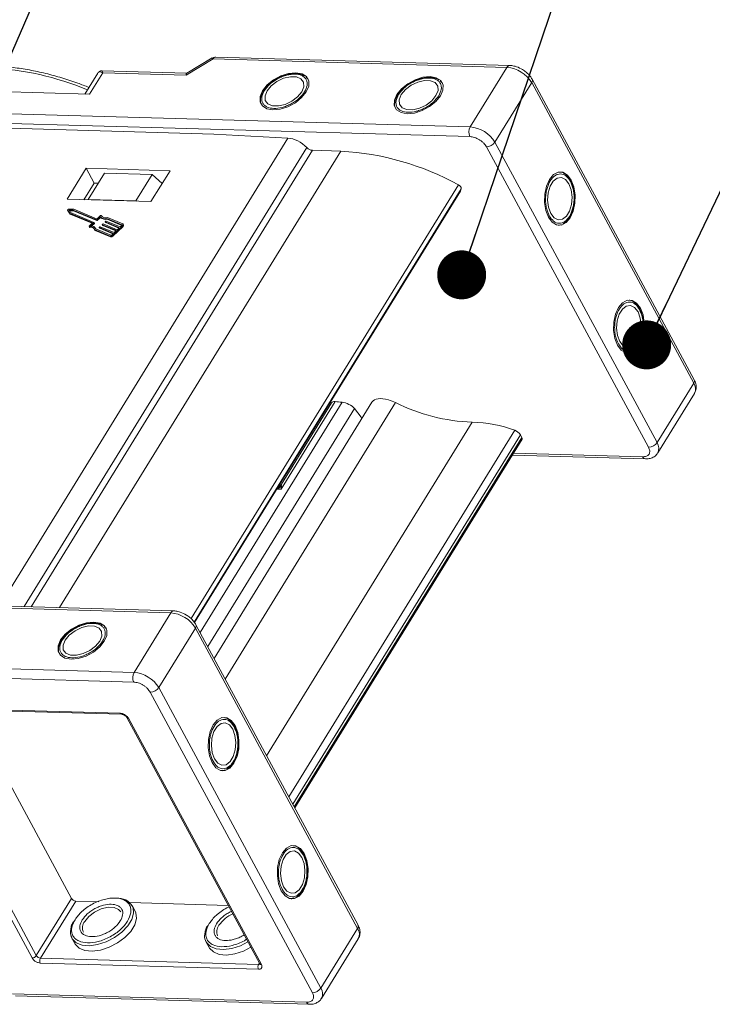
# Model space of a CAD drawing. Header units: millimetres. Extents: x 4144 to 5605, y 218 to 1251.
# Tile 39 of 45: x 5158 to 5229, y 1091 to 1192. Entities that reach past the tile are written whole.
import ezdxf

# ---------------------------------------------------------------- set-up
doc = ezdxf.new("R2010")
doc.units = ezdxf.units.MM
doc.styles.get("Standard").update_dxf_attribs({"font": '仿宋_GB2312.ttf', "width": 0.8})
doc.dimstyles.new('ISO-25.1', dxfattribs={"dimtxt": 6, "dimasz": 5, "dimexe": 3.5, "dimexo": 0.625, "dimgap": 1.5, "dimtad": 1, "dimtoh": 1, "dimtxsty": 'Standard', "dimcen": 2.5, "dimadec": 0, "dimazin": 0, "dimtfac": 1, "dimtmove": 0, "dimatfit": 3, "dimfxl": 0, "dimarcsym": 0})

msp = doc.modelspace()

# ---------------------------------------------------------------- linework, layer by layer
at = {"color": 7, "linetype": 'Continuous', "lineweight": 15}
for p, q in [((5174.891, 1186.219), (5177.655, 1187.872)), ((5177.567, 1187.97), (5174.963, 1186.412)), ((5177.655, 1187.872), (5207.671, 1187.009)), ((5207.962, 1187.206), (5177.946, 1188.069)), ((5174.979, 1186.421), (5166.305, 1186.671)), ((5207.671, 1187.009), (5203.922, 1180.928)), ((5165.883, 1186.436), (5164.558, 1184.288)), ((5165.031, 1184.274), (5166.381, 1186.463)), ((5166.381, 1186.463), (5174.891, 1186.219)), ((5187.306, 1185.875), (5187.151, 1186.015)), ((5187.33, 1185.86), (5187.384, 1185.787)), ((5201.017, 1185.481), (5200.862, 1185.621)), ((5226.801, 1155.115), (5210.244, 1185.8)), ((5153.284, 1184.612), (5165.031, 1184.274)), ((5182.928, 1184.775), (5182.842, 1184.655)), ((5201.041, 1185.466), (5201.095, 1185.393)), ((5206.45, 1179.37), (5210.199, 1185.451)), ((5210.199, 1185.451), (5226.756, 1154.767)), ((5196.639, 1184.381), (5196.553, 1184.261)), ((5203.922, 1180.928), (5151.934, 1182.422)), ((5150.183, 1180.987), (5177.737, 1180.195)), ((5203.893, 1179.938), (5151.905, 1181.433)), ((5185.285, 1179.792), (5155.83, 1132.011)), ((5177.737, 1180.195), (5185.285, 1179.792)), ((5158.346, 1131.939), (5187.241, 1178.812)), ((5222.136, 1148.215), (5205.579, 1178.899)), ((5223.007, 1148.685), (5206.45, 1179.37)), ((5187.806, 1178.542), (5159.064, 1131.918)), ((5161.979, 1131.835), (5190.721, 1178.458)), ((5190.721, 1178.458), (5187.806, 1178.542)), ((5164.691, 1176.708), (5162.742, 1173.546)), ((5173.261, 1176.462), (5164.691, 1176.708)), ((5164.691, 1176.708), (5165.506, 1175.199)), ((5164.914, 1173.533), (5166.564, 1176.208)), ((5171.42, 1176.069), (5166.564, 1176.208)), ((5171.42, 1176.069), (5169.77, 1173.393)), ((5171.311, 1173.299), (5173.261, 1176.462)), ((5172.457, 1175.158), (5171.42, 1176.069)), ((5165.506, 1175.199), (5164.456, 1173.496)), ((5165.934, 1175.187), (5165.506, 1175.199)), ((5175.402, 1130.716), (5202.717, 1175.025)), ((5175.729, 1130.356), (5203.003, 1174.599)), ((5202.932, 1174.407), (5203.003, 1174.599)), ((5214.262, 1175.249), (5214.201, 1175.384)), ((5162.742, 1173.546), (5171.311, 1173.299)), ((5164.91, 1173.483), (5164.914, 1173.533)), ((5164.914, 1173.533), (5169.77, 1173.393)), ((5202.932, 1174.407), (5175.756, 1130.321)), ((5175.758, 1130.318), (5202.914, 1174.369)), ((5202.914, 1174.369), (5202.932, 1174.407)), ((5163.439, 1172.523), (5162.881, 1172.515)), ((5165.758, 1171.548), (5163.439, 1172.523)), ((5169.77, 1173.393), (5169.828, 1173.342)), ((5162.8, 1172.44), (5162.841, 1172.365)), ((5162.801, 1172.439), (5163.003, 1172.112)), ((5162.842, 1172.364), (5162.801, 1172.439)), ((5162.841, 1172.365), (5162.842, 1172.364)), ((5162.842, 1172.364), (5163.044, 1172.036)), ((5163.367, 1172.434), (5162.958, 1172.428)), ((5162.958, 1172.428), (5163.106, 1172.187)), ((5163.003, 1172.112), (5165.342, 1171.128)), ((5163.044, 1172.036), (5163.003, 1172.112)), ((5163.004, 1172.353), (5163.408, 1172.359)), ((5163.044, 1172.036), (5165.3, 1171.087)), ((5163.106, 1172.187), (5165.489, 1171.185)), ((5165.75, 1171.432), (5163.367, 1172.434)), ((5163.408, 1172.359), (5163.367, 1172.434)), ((5163.408, 1172.359), (5165.791, 1171.357)), ((5166.129, 1171.762), (5165.792, 1171.444)), ((5166.115, 1171.858), (5165.8, 1171.56)), ((5165.833, 1171.369), (5166.169, 1171.687)), ((5166.169, 1171.687), (5166.129, 1171.762)), ((5166.217, 1171.861), (5166.211, 1171.871)), ((5166.211, 1171.871), (5166.216, 1171.861)), ((5168.349, 1170.934), (5166.805, 1171.583)), ((5166.846, 1171.508), (5166.805, 1171.583)), ((5168.436, 1171.016), (5166.868, 1171.676)), ((5164.989, 1170.762), (5165.029, 1170.687)), ((5165.342, 1171.128), (5165.005, 1170.809)), ((5165.063, 1170.673), (5165.023, 1170.748)), ((5165.487, 1171.156), (5165.15, 1170.838)), ((5165.261, 1170.829), (5165.528, 1171.081)), ((5165.528, 1171.081), (5165.487, 1171.156)), ((5165.536, 1171.104), (5165.495, 1171.18)), ((5165.679, 1170.525), (5165.639, 1170.601)), ((5165.672, 1170.513), (5167.216, 1169.864)), ((5165.791, 1171.357), (5165.75, 1171.432)), ((5165.833, 1171.369), (5165.792, 1171.444)), ((5166.034, 1170.661), (5166.074, 1170.586)), ((5167.474, 1170.053), (5166.04, 1170.656)), ((5166.081, 1170.58), (5166.04, 1170.656)), ((5166.042, 1170.685), (5166.085, 1170.726)), ((5166.081, 1170.58), (5167.431, 1170.013)), ((5166.127, 1170.738), (5167.561, 1170.135)), ((5166.339, 1170.949), (5166.379, 1170.874)), ((5167.779, 1170.341), (5166.345, 1170.944)), ((5166.386, 1170.869), (5166.345, 1170.944)), ((5166.347, 1170.973), (5166.39, 1171.014)), ((5166.386, 1170.869), (5167.736, 1170.301)), ((5166.432, 1171.026), (5167.866, 1170.423)), ((5166.644, 1171.238), (5166.684, 1171.162)), ((5168.084, 1170.629), (5166.65, 1171.232)), ((5166.691, 1171.157), (5166.65, 1171.232)), ((5166.652, 1171.261), (5166.695, 1171.302)), ((5166.691, 1171.157), (5168.041, 1170.589)), ((5166.737, 1171.314), (5168.171, 1170.712)), ((5166.846, 1171.508), (5168.346, 1170.877)), ((5167.378, 1169.855), (5168.424, 1170.843)), ((5167.419, 1169.78), (5168.465, 1170.767)), ((5167.866, 1170.423), (5168.084, 1170.629)), ((5168.171, 1170.712), (5168.345, 1170.876)), ((5168.364, 1170.907), (5168.349, 1170.934)), ((5168.424, 1170.843), (5168.465, 1170.767)), ((5168.515, 1170.908), (5168.474, 1170.984)), ((5213.001, 1170.895), (5212.91, 1170.885)), ((5213.026, 1170.908), (5213.225, 1170.973)), ((5165.56, 1170.441), (5167.129, 1169.781)), ((5165.601, 1170.366), (5165.56, 1170.441)), ((5165.601, 1170.366), (5167.17, 1169.706)), ((5167.129, 1169.781), (5167.17, 1169.706)), ((5167.299, 1169.888), (5167.474, 1170.053)), ((5167.419, 1169.78), (5167.378, 1169.855)), ((5167.561, 1170.135), (5167.779, 1170.341)), ((5221.319, 1162.171), (5221.258, 1162.306)), ((5220.058, 1157.817), (5219.967, 1157.806)), ((5220.083, 1157.83), (5220.282, 1157.894)), ((5226.756, 1154.767), (5223.007, 1148.685)), ((5223.081, 1147.632), (5226.83, 1153.714)), ((5190.828, 1152.81), (5176.333, 1129.296)), ((5193.886, 1152.805), (5177.762, 1126.649)), ((5178.899, 1124.541), (5196.303, 1152.774)), ((5190.123, 1152.871), (5184.62, 1143.944)), ((5189.768, 1152.763), (5184.633, 1144.432)), ((5189.598, 1152.768), (5189.71, 1152.669)), ((5177.109, 1127.859), (5192.091, 1152.164)), ((5192.091, 1152.164), (5192.772, 1151.288)), ((5204.131, 1150.781), (5183.126, 1116.707)), ((5192.856, 1151.133), (5192.772, 1151.288)), ((5185.392, 1112.509), (5208.472, 1149.95)), ((5185.795, 1111.762), (5209.049, 1149.485)), ((5209.049, 1149.485), (5209.202, 1149.201)), ((5209.202, 1149.201), (5185.948, 1111.479)), ((5186.004, 1111.375), (5209.214, 1149.025)), ((5208.224, 1147.419), (5221.816, 1147.029)), ((5208.348, 1147.621), (5221.536, 1147.242)), ((5184.106, 1143.853), (5181.727, 1139.994)), ((5184.245, 1143.929), (5184.106, 1143.853)), ((5184.245, 1143.929), (5184.197, 1143.984)), ((5184.272, 1144.014), (5184.245, 1143.929)), ((5184.62, 1143.944), (5184.245, 1143.929)), ((5184.62, 1143.944), (5184.272, 1144.014)), ((5184.66, 1144.234), (5184.62, 1143.944)), ((5121.342, 1132.798), (5173.33, 1131.303)), ((5173.622, 1131.5), (5121.634, 1132.994)), ((5173.33, 1131.303), (5169.581, 1125.222)), ((5166.677, 1129.775), (5166.522, 1129.915)), ((5166.701, 1129.759), (5166.754, 1129.687)), ((5172.11, 1123.663), (5175.859, 1129.745)), ((5175.859, 1129.745), (5192.415, 1099.06)), ((5192.46, 1099.409), (5175.903, 1130.094)), ((5162.299, 1128.675), (5162.213, 1128.555)), ((5169.581, 1125.222), (5139.566, 1126.085)), ((5139.537, 1125.095), (5169.553, 1124.232)), ((5188.666, 1092.979), (5172.11, 1123.663)), ((5171.238, 1123.193), (5187.795, 1092.509)), ((5145.895, 1121.693), (5168.175, 1121.053)), ((5159.601, 1096.291), (5146.03, 1121.442)), ((5146.034, 1121.587), (5168.315, 1120.946)), ((5163.2, 1102.129), (5152.806, 1121.392)), ((5159.166, 1096.056), (5145.595, 1121.207)), ((5168.86, 1120.61), (5182.431, 1095.459)), ((5169.018, 1120.533), (5182.589, 1095.382)), ((5179.922, 1119.543), (5179.861, 1119.678)), ((5178.686, 1115.202), (5178.885, 1115.267)), ((5178.66, 1115.189), (5178.57, 1115.179)), ((5186.979, 1106.465), (5186.918, 1106.599)), ((5185.743, 1102.123), (5185.942, 1102.188)), ((5159.601, 1096.291), (5163.2, 1102.129)), ((5163.622, 1101.869), (5160.023, 1096.031)), ((5165.97, 1101.802), (5163.622, 1101.869)), ((5179.214, 1101.421), (5169.157, 1101.71)), ((5169.698, 1100.846), (5169.399, 1101.399)), ((5185.717, 1102.111), (5185.627, 1102.1)), ((5192.415, 1099.06), (5188.666, 1092.979)), ((5163.239, 1098.075), (5163.537, 1097.521)), ((5176.95, 1097.681), (5177.249, 1097.127)), ((5188.74, 1091.926), (5192.489, 1098.008)), ((5182.289, 1094.896), (5160.009, 1095.536)), ((5160.023, 1096.031), (5182.303, 1095.39)), ((5182.303, 1095.39), (5182.391, 1095.533)), ((5187.195, 1091.536), (5157.18, 1092.399)), ((5157.459, 1092.185), (5187.475, 1091.322))]:
    msp.add_line(p, q, dxfattribs=at)
at = {"color": 7, "linetype": 'Continuous', "lineweight": 15, "flags": 128}
for points in [[(5186.114, 1186.465), (5185.368, 1186.392), (5184.581, 1186.141), (5183.829, 1185.735), (5183.187, 1185.215), (5182.716, 1184.632), (5182.464, 1184.043), (5182.454, 1183.505), (5182.688, 1183.071), (5183.143, 1182.783), (5183.774, 1182.671), (5184.52, 1182.744), (5185.307, 1182.995), (5186.059, 1183.401), (5186.702, 1183.921), (5187.172, 1184.504), (5187.425, 1185.093), (5187.434, 1185.631), (5187.2, 1186.065), (5186.745, 1186.353), (5186.114, 1186.465)], [(5183.173, 1184.619), (5182.962, 1184.1), (5182.99, 1183.638), (5183.253, 1183.287), (5183.721, 1183.092), (5184.336, 1183.074), (5185.024, 1183.236), (5185.703, 1183.56), (5186.29, 1184.004), (5186.715, 1184.517), (5186.926, 1185.036), (5186.898, 1185.498), (5186.635, 1185.849), (5186.167, 1186.044), (5185.552, 1186.062), (5184.864, 1185.9), (5184.185, 1185.576), (5183.598, 1185.132), (5183.173, 1184.619)], [(5199.825, 1186.071), (5199.079, 1185.998), (5198.292, 1185.747), (5197.54, 1185.341), (5196.898, 1184.821), (5196.427, 1184.238), (5196.175, 1183.648), (5196.165, 1183.11), (5196.399, 1182.676), (5196.854, 1182.389), (5197.486, 1182.276), (5198.231, 1182.35), (5199.019, 1182.601), (5199.77, 1183.007), (5200.413, 1183.527), (5200.883, 1184.11), (5201.136, 1184.699), (5201.145, 1185.237), (5200.911, 1185.671), (5200.456, 1185.959), (5199.825, 1186.071)], [(5196.884, 1184.225), (5196.673, 1183.706), (5196.701, 1183.243), (5196.965, 1182.893), (5197.432, 1182.697), (5198.047, 1182.68), (5198.736, 1182.842), (5199.414, 1183.165), (5200.001, 1183.61), (5200.426, 1184.123), (5200.637, 1184.642), (5200.61, 1185.104), (5200.346, 1185.455), (5199.878, 1185.65), (5199.263, 1185.668), (5198.575, 1185.505), (5197.896, 1185.182), (5197.309, 1184.738), (5196.884, 1184.225)], [(5214.244, 1175.505), (5213.86, 1176.018), (5213.399, 1176.296), (5212.906, 1176.31), (5212.429, 1176.059), (5212.016, 1175.569), (5211.706, 1174.887), (5211.531, 1174.079), (5211.506, 1173.225), (5211.635, 1172.409), (5211.905, 1171.71), (5212.289, 1171.197), (5212.75, 1170.919), (5213.243, 1170.905), (5213.72, 1171.155), (5214.133, 1171.646), (5214.443, 1172.328), (5214.618, 1173.136), (5214.643, 1173.989), (5214.514, 1174.806), (5214.244, 1175.505)], [(5214.004, 1175.116), (5213.66, 1175.558), (5213.246, 1175.765), (5212.811, 1175.712), (5212.407, 1175.405), (5212.084, 1174.881), (5211.881, 1174.204), (5211.821, 1173.454), (5211.913, 1172.723), (5212.145, 1172.099), (5212.489, 1171.657), (5212.903, 1171.45), (5213.338, 1171.503), (5213.742, 1171.81), (5214.065, 1172.334), (5214.268, 1173.011), (5214.328, 1173.76), (5214.236, 1174.491), (5214.004, 1175.116)], [(5162.801, 1172.439), (5162.798, 1172.45), (5162.799, 1172.462), (5162.806, 1172.475), (5162.817, 1172.487), (5162.831, 1172.498), (5162.847, 1172.507), (5162.865, 1172.513), (5162.881, 1172.515)], [(5166.115, 1171.858), (5166.127, 1171.867), (5166.141, 1171.876), (5166.156, 1171.881), (5166.17, 1171.885), (5166.184, 1171.885), (5166.196, 1171.883), (5166.205, 1171.878), (5166.211, 1171.871)], [(5165.023, 1170.748), (5165.01, 1170.749), (5164.999, 1170.753), (5164.991, 1170.759), (5164.987, 1170.767), (5164.986, 1170.776), (5164.989, 1170.787), (5164.996, 1170.798), (5165.005, 1170.809)], [(5165.489, 1171.185), (5165.492, 1171.183), (5165.495, 1171.18), (5165.496, 1171.177), (5165.496, 1171.173), (5165.496, 1171.169), (5165.494, 1171.165), (5165.491, 1171.16), (5165.487, 1171.156)], [(5165.689, 1170.506), (5165.689, 1170.507), (5165.679, 1170.525)], [(5166.04, 1170.656), (5166.036, 1170.658), (5166.034, 1170.661), (5166.033, 1170.664), (5166.032, 1170.668), (5166.033, 1170.672), (5166.035, 1170.676), (5166.038, 1170.681), (5166.042, 1170.685)], [(5166.345, 1170.944), (5166.341, 1170.946), (5166.339, 1170.949), (5166.338, 1170.952), (5166.337, 1170.956), (5166.338, 1170.96), (5166.34, 1170.964), (5166.343, 1170.969), (5166.347, 1170.973)], [(5166.65, 1171.232), (5166.646, 1171.234), (5166.644, 1171.237), (5166.643, 1171.24), (5166.642, 1171.244), (5166.643, 1171.248), (5166.645, 1171.253), (5166.648, 1171.257), (5166.652, 1171.261)], [(5168.345, 1170.876), (5168.353, 1170.885), (5168.359, 1170.893), (5168.363, 1170.902), (5168.364, 1170.91), (5168.364, 1170.918), (5168.361, 1170.924), (5168.356, 1170.93), (5168.349, 1170.934)], [(5168.436, 1171.016), (5168.457, 1171.004), (5168.472, 1170.988), (5168.48, 1170.968), (5168.482, 1170.945), (5168.477, 1170.92), (5168.465, 1170.894), (5168.447, 1170.868), (5168.424, 1170.843)], [(5221.301, 1162.426), (5220.917, 1162.94), (5220.456, 1163.217), (5219.963, 1163.231), (5219.486, 1162.981), (5219.073, 1162.491), (5218.763, 1161.808), (5218.588, 1161.001), (5218.563, 1160.147), (5218.692, 1159.33), (5218.962, 1158.631), (5219.346, 1158.118), (5219.807, 1157.841), (5220.3, 1157.826), (5220.777, 1158.077), (5221.19, 1158.567), (5221.5, 1159.249), (5221.675, 1160.057), (5221.7, 1160.911), (5221.571, 1161.727), (5221.301, 1162.426)], [(5221.061, 1162.037), (5220.717, 1162.479), (5220.303, 1162.686), (5219.868, 1162.633), (5219.464, 1162.326), (5219.141, 1161.803), (5218.938, 1161.125), (5218.878, 1160.376), (5218.97, 1159.645), (5219.202, 1159.021), (5219.546, 1158.578), (5219.96, 1158.371), (5220.395, 1158.424), (5220.799, 1158.731), (5221.122, 1159.255), (5221.325, 1159.932), (5221.385, 1160.682), (5221.293, 1161.413), (5221.061, 1162.037)], [(5163.145, 1126.57), (5163.891, 1126.643), (5164.678, 1126.895), (5165.43, 1127.301), (5166.072, 1127.82), (5166.543, 1128.404), (5166.795, 1128.993), (5166.805, 1129.531), (5166.571, 1129.965), (5166.116, 1130.252), (5165.484, 1130.365), (5164.739, 1130.292), (5163.951, 1130.04), (5163.2, 1129.635), (5162.557, 1129.115), (5162.087, 1128.532), (5161.834, 1127.942), (5161.825, 1127.404), (5162.059, 1126.97), (5162.514, 1126.683), (5163.145, 1126.57)], [(5162.544, 1128.519), (5162.333, 1128), (5162.36, 1127.537), (5162.624, 1127.187), (5163.092, 1126.991), (5163.707, 1126.974), (5164.395, 1127.136), (5165.074, 1127.459), (5165.661, 1127.904), (5166.086, 1128.417), (5166.297, 1128.936), (5166.269, 1129.398), (5166.005, 1129.748), (5165.538, 1129.944), (5164.923, 1129.962), (5164.234, 1129.799), (5163.556, 1129.476), (5162.969, 1129.031), (5162.544, 1128.519)], [(5177.564, 1116.004), (5177.949, 1115.49), (5178.41, 1115.213), (5178.903, 1115.199), (5179.379, 1115.449), (5179.793, 1115.939), (5180.102, 1116.622), (5180.278, 1117.429), (5180.302, 1118.283), (5180.174, 1119.099), (5179.904, 1119.799), (5179.519, 1120.312), (5179.058, 1120.589), (5178.565, 1120.604), (5178.089, 1120.353), (5177.675, 1119.863), (5177.366, 1119.181), (5177.19, 1118.373), (5177.166, 1117.519), (5177.294, 1116.703), (5177.564, 1116.004)], [(5179.664, 1119.409), (5179.32, 1119.852), (5178.905, 1120.059), (5178.47, 1120.006), (5178.067, 1119.699), (5177.744, 1119.175), (5177.54, 1118.498), (5177.481, 1117.748), (5177.573, 1117.017), (5177.804, 1116.393), (5178.148, 1115.951), (5178.563, 1115.743), (5178.998, 1115.797), (5179.401, 1116.104), (5179.724, 1116.627), (5179.928, 1117.305), (5179.987, 1118.054), (5179.895, 1118.785), (5179.664, 1119.409)], [(5184.621, 1102.925), (5185.006, 1102.412), (5185.467, 1102.134), (5185.96, 1102.12), (5186.436, 1102.37), (5186.85, 1102.861), (5187.159, 1103.543), (5187.335, 1104.351), (5187.36, 1105.205), (5187.231, 1106.021), (5186.961, 1106.72), (5186.576, 1107.233), (5186.115, 1107.511), (5185.622, 1107.525), (5185.146, 1107.275), (5184.732, 1106.784), (5184.423, 1106.102), (5184.247, 1105.294), (5184.223, 1104.441), (5184.351, 1103.624), (5184.621, 1102.925)], [(5186.721, 1106.331), (5186.377, 1106.773), (5185.962, 1106.98), (5185.527, 1106.927), (5185.124, 1106.62), (5184.801, 1106.096), (5184.597, 1105.419), (5184.538, 1104.67), (5184.63, 1103.939), (5184.861, 1103.314), (5185.205, 1102.872), (5185.62, 1102.665), (5186.055, 1102.718), (5186.458, 1103.025), (5186.781, 1103.549), (5186.985, 1104.226), (5187.044, 1104.976), (5186.952, 1105.706), (5186.721, 1106.331)], [(5169.442, 1101.312), (5169.481, 1101.208), (5169.536, 1100.631), (5169.353, 1099.987), (5168.945, 1099.324), (5168.342, 1098.692), (5167.588, 1098.138), (5166.741, 1097.702), (5165.863, 1097.417), (5165.018, 1097.304), (5164.27, 1097.372), (5163.673, 1097.615), (5163.273, 1098.015), (5163.117, 1098.418)], [(5164.548, 1099.788), (5164.973, 1100.301), (5165.56, 1100.745), (5166.239, 1101.068), (5166.927, 1101.231), (5167.542, 1101.213), (5168.01, 1101.018), (5168.229, 1100.767)], [(5163.537, 1097.521), (5163.572, 1097.462), (5163.972, 1097.061), (5164.568, 1096.819), (5165.316, 1096.751), (5166.161, 1096.864), (5167.04, 1097.149), (5167.887, 1097.585), (5168.64, 1098.139), (5169.243, 1098.771), (5169.652, 1099.433), (5169.835, 1100.077), (5169.78, 1100.655), (5169.698, 1100.846)], [(5181.223, 1097.697), (5180.452, 1097.308), (5179.574, 1097.023), (5178.729, 1096.91), (5177.981, 1096.978), (5177.385, 1097.221), (5176.985, 1097.621), (5176.828, 1098.024)], [(5177.249, 1097.127), (5177.283, 1097.068), (5177.683, 1096.667), (5178.279, 1096.424), (5179.028, 1096.357), (5179.872, 1096.47), (5180.751, 1096.755), (5181.522, 1097.144)]]:
    msp.add_lwpolyline(points, dxfattribs=at)
at = {"color": 7, "linetype": 'Continuous', "lineweight": 15}
for centre, radius, start, end in [((5177.47, 1187.794), 0.2, 22.84994, 61.18051), ((5177.971, 1187.718), 0.352, 94.04353, 153.96822), ((5153.318, 1156.849), 30.158, 67.56558, 87.04686), ((5207.976, 1186.871), 0.336, 92.3508, 155.6084), ((5207.431, 1183.791), 3.227, 30.95613, 85.74517), ((5209.939, 1185.662), 0.335, 321.05186, 24.67208), ((5204.862, 1180.406), 1.076, 150.95613, 205.74517), ((5203.682, 1177.709), 3.227, 30.95613, 85.74517), ((5187.875, 1179.414), 0.874, 223.51064, 265.47631), ((5205.561, 1179.975), 1.076, 270.96032, 325.74097), ((5189.131, 1150.227), 28.276, 61.28356, 86.77721), ((5202.576, 1174.622), 0.427, 356.97163, 70.79034), ((5165.768, 1171.59), 0.0436, 256.65876, 316.22204), ((5166.62, 1172.252), 0.693, 224.85727, 285.46591), ((5166.661, 1172.176), 0.693, 224.85727, 285.46591), ((5166.676, 1172.232), 0.588, 217.86047, 289.03364), ((5165.123, 1170.3), 0.459, 17.87163, 102.66726), ((5165.057, 1170.706), 0.0337, 214.61981, 280.50709), ((5165.141, 1170.132), 0.547, 42.50939, 98.19588), ((5165.205, 1170.344), 0.497, 19.88446, 96.34019), ((5165.516, 1171.098), 0.021, 304.18773, 16.79947), ((5165.76, 1171.474), 0.0436, 256.65876, 316.22204), ((5165.801, 1171.399), 0.0436, 256.65876, 316.22204), ((5166.085, 1170.592), 0.0121, 209.18743, 249.41863), ((5166.117, 1170.696), 0.0436, 76.65876, 136.22204), ((5166.39, 1170.88), 0.0121, 209.18743, 249.41863), ((5166.422, 1170.984), 0.0436, 76.65876, 136.22204), ((5166.695, 1171.168), 0.0121, 209.18743, 249.41863), ((5166.727, 1171.272), 0.0436, 76.65876, 136.22204), ((5168.394, 1170.872), 0.126, 304.18773, 16.79947), ((5167.189, 1170.036), 0.262, 256.65876, 316.22204), ((5167.23, 1169.961), 0.262, 256.65876, 316.22204), ((5167.236, 1169.949), 0.0872, 256.65876, 316.22204), ((5226.476, 1154.98), 0.352, 322.72531, 22.65585), ((5225.904, 1154.178), 1.035, 333.36398, 34.64949), ((5194.614, 1149.296), 3.866, 64.08459, 75.76438), ((5204.702, 1169.393), 18.621, 243.188, 268.24151), ((5203.867, 1137.64), 13.143, 69.48943, 88.85018), ((5208.118, 1148.922), 1.087, 31.14364, 70.99759), ((5209.058, 1149.103), 0.174, 333.65688, 34.35659), ((5222.118, 1149.291), 1.076, 270.96032, 325.74097), ((5222.159, 1148.098), 1.032, 332.66387, 34.71321), ((5221.861, 1147.378), 0.352, 202.73469, 262.6019), ((5183.709, 1145.457), 1.549, 291.30344, 307.87012), ((5173.636, 1131.165), 0.336, 92.3508, 155.6084), ((5173.091, 1128.085), 3.227, 30.95613, 85.74517), ((5175.588, 1129.956), 0.344, 321.97192, 24.1625), ((5170.522, 1124.699), 1.076, 150.95613, 205.74517), ((5169.342, 1122.003), 3.227, 30.95613, 85.74517), ((5171.22, 1124.269), 1.076, 270.96032, 325.74097), ((5168.332, 1121.113), 0.168, 201.08398, 264.4023), ((5169.004, 1120.705), 0.172, 213.29636, 274.66051), ((5167.911, 1100.387), 1.788, 31.12923, 94.4482), ((5163.662, 1102.406), 0.538, 210.95613, 265.74517), ((5180.979, 1097.544), 3.289, 113.32985, 145.78601), ((5165.349, 1099.135), 1.033, 140.83141, 204.51297), ((5179.06, 1098.741), 1.033, 140.83141, 204.51297), ((5192.135, 1099.274), 0.352, 322.72531, 22.65585), ((5191.597, 1098.474), 1.007, 332.407, 35.60648), ((5159.157, 1096.593), 0.538, 270.96032, 325.74097), ((5160.063, 1096.567), 0.538, 210.95613, 265.74517), ((5160.493, 1095.77), 0.538, 150.95613, 205.74517), ((5182.774, 1095.129), 0.538, 150.95613, 205.74517), ((5182.323, 1095.579), 0.19, 263.91427, 310.03705), ((5182.577, 1095.558), 0.176, 214.04545, 273.97599), ((5187.777, 1093.585), 1.076, 270.96032, 325.74097), ((5187.787, 1092.387), 1.06, 334.68254, 33.91557), ((5187.52, 1091.672), 0.352, 202.73469, 262.6019)]:
    msp.add_arc(centre, radius, start, end, dxfattribs=at)
for centre, major_axis, ratio, start_param, end_param in [((5175.163, 1185.716), (-0.183, 0.703), 0.2893979, 0.0842613, 0.7010556), ((5186.044, 1178.383), (-1.644, 1.068), 0.5609487, 4.3089166, 5.5111419), ((5190.401, 1152.456), (-0.643, 0.289), 0.4693278, 5.3571955, 6.2218329), ((5217.208, 1112.485), (-62.611, 28.119), 0.4693278, 5.3450698, 5.3571955), ((5191.234, 1152.189), (-0.964, 0.433), 0.4693278, 3.8656384, 5.3450698), ((5195.96, 1151.366), (-2.045, 1.481), 0.5211357, 5.2550827, 6.3219557)]:
    msp.add_ellipse(centre, major_axis=major_axis, ratio=ratio, start_param=start_param, end_param=end_param, dxfattribs=at)
for points, knots in [([(5177.946, 1188.066), (5177.862, 1188.064), (5177.727, 1188.06), (5177.615, 1187.988), (5177.573, 1187.961)], [0, 0, 0, 0, 0.6262027, 1, 1, 1, 1]), ([(5164.975, 1184.964), (5164.592, 1185.114), (5163.67, 1185.476), (5162.192, 1185.954), (5160.543, 1186.407), (5158.88, 1186.766), (5157.231, 1187.013), (5156.009, 1187.141), (5155.361, 1187.149), (5155.235, 1187.151)], [0, 0, 0, 0, 0.114988, 0.2769827, 0.4433615, 0.6128877, 0.7847187, 0.9582752, 1, 1, 1, 1]), ([(5166.303, 1186.671), (5166.252, 1186.668), (5166.165, 1186.663), (5166.018, 1186.596), (5165.951, 1186.52), (5165.914, 1186.479)], [0, 0, 0, 0, 0.3893829, 0.6668621, 1, 1, 1, 1]), ([(5166.304, 1186.666), (5166.304, 1186.667), (5166.303, 1186.686), (5166.321, 1186.62), (5166.361, 1186.516), (5166.381, 1186.463)], [0, 0, 0, 0, 0.0445635, 0.5218464, 1, 1, 1, 1]), ([(5209.277, 1186.784), (5209.068, 1186.897), (5208.778, 1187.052), (5208.337, 1187.166), (5208.106, 1187.215), (5207.968, 1187.205), (5207.963, 1187.204)], [0, 0, 0, 0, 0.4884437, 0.6775986, 0.9886528, 1, 1, 1, 1]), ([(5210.233, 1185.797), (5210.206, 1185.853), (5210.128, 1186.011), (5209.923, 1186.259), (5209.636, 1186.543), (5209.397, 1186.704), (5209.277, 1186.784)], [0, 0, 0, 0, 0.1442766, 0.4028475, 0.7004322, 1, 1, 1, 1]), ([(5166.381, 1186.463), (5166.27, 1186.509), (5166.098, 1186.58), (5165.943, 1186.527), (5165.886, 1186.436), (5165.86, 1186.396)], [0, 0, 0, 0, 0.49841293, 0.77292805, 1, 1, 1, 1]), ([(5182.887, 1184.627), (5183.051, 1184.847), (5183.303, 1185.185), (5183.811, 1185.586), (5184.248, 1185.857), (5184.716, 1186.075), (5185.325, 1186.273), (5186.05, 1186.362), (5186.641, 1186.235), (5186.99, 1186.01), (5187.177, 1185.773), (5187.272, 1185.487), (5187.276, 1185.071), (5187.109, 1184.73), (5187.001, 1184.509)], [0, 0, 0, 0, 0.1197215, 0.184837, 0.25, 0.3151155, 0.3802785, 0.5, 0.6197215, 0.684837, 0.75, 0.8151155, 0.8802785, 1, 1, 1, 1]), ([(5184.235, 1185.882), (5184.01, 1185.747), (5183.696, 1185.558), (5183.308, 1185.222), (5183.078, 1184.994), (5182.962, 1184.825), (5182.928, 1184.775)], [0, 0, 0, 0, 0.4319464, 0.6042616, 0.8844186, 1, 1, 1, 1]), ([(5187.009, 1186.144), (5186.873, 1186.209), (5186.59, 1186.344), (5186.085, 1186.395), (5185.603, 1186.357), (5185.165, 1186.264), (5184.713, 1186.119), (5184.403, 1185.965), (5184.235, 1185.882)], [0, 0, 0, 0, 0.1912901, 0.3970639, 0.559818, 0.6867563, 0.8302953, 1, 1, 1, 1]), ([(5196.599, 1184.233), (5196.762, 1184.452), (5197.014, 1184.791), (5197.522, 1185.192), (5197.959, 1185.463), (5198.427, 1185.681), (5199.036, 1185.879), (5199.761, 1185.968), (5200.352, 1185.841), (5200.702, 1185.616), (5200.888, 1185.379), (5200.983, 1185.093), (5200.987, 1184.677), (5200.82, 1184.336), (5200.712, 1184.115)], [0, 0, 0, 0, 0.1197215, 0.184837, 0.25, 0.3151155, 0.3802785, 0.5, 0.6197215, 0.684837, 0.75, 0.8151155, 0.8802785, 1, 1, 1, 1]), ([(5200.72, 1185.749), (5200.584, 1185.815), (5200.301, 1185.95), (5199.796, 1186.001), (5199.314, 1185.963), (5198.876, 1185.869), (5198.424, 1185.725), (5198.114, 1185.571), (5197.946, 1185.488)], [0, 0, 0, 0, 0.1912901, 0.3970639, 0.559818, 0.6867563, 0.8302953, 1, 1, 1, 1]), ([(5182.842, 1184.655), (5182.82, 1184.625), (5182.705, 1184.47), (5182.575, 1184.173), (5182.483, 1183.778), (5182.48, 1183.454), (5182.562, 1183.294), (5182.586, 1183.249)], [0, 0, 0, 0, 0.0639896, 0.32760556, 0.59970895, 0.88572036, 1, 1, 1, 1]), ([(5187.001, 1184.509), (5186.837, 1184.289), (5186.585, 1183.951), (5186.077, 1183.55), (5185.64, 1183.279), (5185.172, 1183.061), (5184.563, 1182.863), (5183.838, 1182.774), (5183.247, 1182.901), (5182.898, 1183.126), (5182.711, 1183.363), (5182.617, 1183.649), (5182.612, 1184.065), (5182.779, 1184.406), (5182.887, 1184.627)], [0, 0, 0, 0, 0.1197215, 0.184837, 0.25, 0.3151155, 0.3802785, 0.5, 0.6197215, 0.684837, 0.75, 0.8151155, 0.8802785, 1, 1, 1, 1]), ([(5197.946, 1185.488), (5197.721, 1185.353), (5197.407, 1185.164), (5197.02, 1184.828), (5196.789, 1184.6), (5196.673, 1184.431), (5196.639, 1184.381)], [0, 0, 0, 0, 0.4319464, 0.6042616, 0.8844186, 1, 1, 1, 1]), ([(5196.553, 1184.261), (5196.531, 1184.231), (5196.416, 1184.075), (5196.287, 1183.779), (5196.194, 1183.384), (5196.192, 1183.06), (5196.274, 1182.9), (5196.297, 1182.855)], [0, 0, 0, 0, 0.0639896, 0.3276056, 0.599709, 0.8857204, 1, 1, 1, 1]), ([(5200.712, 1184.115), (5200.548, 1183.895), (5200.296, 1183.557), (5199.788, 1183.156), (5199.351, 1182.885), (5198.883, 1182.667), (5198.274, 1182.469), (5197.549, 1182.38), (5196.958, 1182.507), (5196.609, 1182.732), (5196.422, 1182.969), (5196.328, 1183.255), (5196.323, 1183.671), (5196.49, 1184.012), (5196.599, 1184.233)], [0, 0, 0, 0, 0.1197215, 0.184837, 0.25, 0.3151155, 0.3802785, 0.5, 0.6197215, 0.684837, 0.75, 0.8151155, 0.8802785, 1, 1, 1, 1]), ([(5205.579, 1178.899), (5205.495, 1179.026), (5205.366, 1179.222), (5205.097, 1179.461), (5204.863, 1179.625), (5204.611, 1179.76), (5204.278, 1179.893), (5204.044, 1179.921), (5203.893, 1179.938)], [0, 0, 0, 0, 0.2394429, 0.3696359, 0.4999999, 0.6301929, 0.7605571, 1, 1, 1, 1]), ([(5211.995, 1171.856), (5211.886, 1172.107), (5211.719, 1172.495), (5211.626, 1173.135), (5211.61, 1173.649), (5211.655, 1174.163), (5211.789, 1174.79), (5212.074, 1175.462), (5212.479, 1175.911), (5212.849, 1176.101), (5213.148, 1176.144), (5213.442, 1176.082), (5213.805, 1175.878), (5214.017, 1175.563), (5214.154, 1175.359)], [0, 0, 0, 0, 0.1197215, 0.184837, 0.25, 0.3151155, 0.3802785, 0.5, 0.6197215, 0.684837, 0.75, 0.8151155, 0.8802785, 1, 1, 1, 1]), ([(5214.201, 1175.384), (5214.186, 1175.419), (5214.109, 1175.596), (5213.917, 1175.856), (5213.621, 1176.133), (5213.349, 1176.295), (5213.178, 1176.305), (5213.134, 1176.307)], [0, 0, 0, 0, 0.06517793, 0.33346935, 0.61040213, 0.90149436, 1, 1, 1, 1]), ([(5214.154, 1175.359), (5214.263, 1175.108), (5214.43, 1174.72), (5214.523, 1174.08), (5214.539, 1173.565), (5214.494, 1173.051), (5214.36, 1172.425), (5214.075, 1171.753), (5213.67, 1171.304), (5213.3, 1171.114), (5213.001, 1171.071), (5212.707, 1171.132), (5212.344, 1171.336), (5212.132, 1171.652), (5211.995, 1171.856)], [0, 0, 0, 0, 0.1197215, 0.184837, 0.25, 0.3151155, 0.3802785, 0.5, 0.6197215, 0.684837, 0.75, 0.8151155, 0.8802785, 1, 1, 1, 1]), ([(5214.567, 1173.564), (5214.563, 1173.827), (5214.556, 1174.193), (5214.459, 1174.697), (5214.376, 1175.01), (5214.288, 1175.195), (5214.262, 1175.249)], [0, 0, 0, 0, 0.432034, 0.6043863, 0.8846047, 1, 1, 1, 1]), ([(5213.407, 1171.032), (5213.532, 1171.117), (5213.79, 1171.294), (5214.086, 1171.706), (5214.295, 1172.142), (5214.433, 1172.569), (5214.533, 1173.032), (5214.555, 1173.377), (5214.567, 1173.564)], [0, 0, 0, 0, 0.1913075, 0.39709, 0.5598431, 0.6867923, 0.8303492, 1, 1, 1, 1]), ([(5219.052, 1158.777), (5218.943, 1159.029), (5218.776, 1159.416), (5218.683, 1160.057), (5218.667, 1160.571), (5218.712, 1161.085), (5218.846, 1161.711), (5219.131, 1162.384), (5219.536, 1162.832), (5219.906, 1163.022), (5220.205, 1163.065), (5220.499, 1163.004), (5220.862, 1162.8), (5221.074, 1162.484), (5221.211, 1162.28)], [0, 0, 0, 0, 0.1197215, 0.184837, 0.25, 0.3151155, 0.3802785, 0.5, 0.6197215, 0.684837, 0.75, 0.8151155, 0.8802785, 1, 1, 1, 1]), ([(5221.258, 1162.306), (5221.243, 1162.34), (5221.166, 1162.517), (5220.974, 1162.777), (5220.678, 1163.055), (5220.396, 1163.22), (5220.215, 1163.229), (5220.161, 1163.231)], [0, 0, 0, 0, 0.06372634, 0.32604254, 0.59680767, 0.88141689, 1, 1, 1, 1]), ([(5221.211, 1162.28), (5221.32, 1162.029), (5221.487, 1161.641), (5221.58, 1161.001), (5221.596, 1160.487), (5221.551, 1159.973), (5221.417, 1159.346), (5221.132, 1158.674), (5220.727, 1158.225), (5220.357, 1158.036), (5220.058, 1157.992), (5219.764, 1158.054), (5219.401, 1158.258), (5219.189, 1158.573), (5219.052, 1158.777)], [0, 0, 0, 0, 0.1197215, 0.184837, 0.25, 0.3151155, 0.3802785, 0.5, 0.6197215, 0.684837, 0.75, 0.8151155, 0.8802785, 1, 1, 1, 1]), ([(5221.624, 1160.486), (5221.62, 1160.748), (5221.613, 1161.115), (5221.516, 1161.618), (5221.434, 1161.932), (5221.345, 1162.117), (5221.319, 1162.171)], [0, 0, 0, 0, 0.432034, 0.6043863, 0.8846047, 1, 1, 1, 1]), ([(5220.464, 1157.953), (5220.589, 1158.038), (5220.848, 1158.216), (5221.143, 1158.627), (5221.352, 1159.064), (5221.49, 1159.49), (5221.59, 1159.954), (5221.612, 1160.299), (5221.624, 1160.486)], [0, 0, 0, 0, 0.1913075, 0.39709, 0.5598431, 0.6867923, 0.8303492, 1, 1, 1, 1]), ([(5226.802, 1153.715), (5226.856, 1153.795), (5227, 1154.011), (5227.025, 1154.445), (5226.948, 1154.836), (5226.827, 1155.047), (5226.79, 1155.113)], [0, 0, 0, 0, 0.1933801, 0.5260321, 0.8537286, 1, 1, 1, 1]), ([(5221.536, 1147.242), (5221.672, 1147.251), (5221.883, 1147.266), (5222.082, 1147.383), (5222.193, 1147.508), (5222.255, 1147.664), (5222.27, 1147.894), (5222.189, 1148.089), (5222.136, 1148.215)], [0, 0, 0, 0, 0.2394429, 0.3696359, 0.4999999, 0.6301929, 0.7605571, 1, 1, 1, 1]), ([(5221.815, 1147.03), (5221.948, 1147.033), (5222.227, 1147.039), (5222.618, 1147.182), (5222.926, 1147.385), (5223.023, 1147.575), (5223.053, 1147.634)], [0, 0, 0, 0, 0.2655875, 0.558647, 0.8640036, 1, 1, 1, 1]), ([(5184.645, 1144.435), (5184.576, 1144.342), (5184.463, 1144.191), (5184.299, 1144.103), (5184.235, 1144.069)], [0, 0, 0, 0, 0.6140629, 1, 1, 1, 1]), ([(5184.633, 1144.432), (5184.638, 1144.435), (5184.648, 1144.44), (5184.67, 1144.384), (5184.664, 1144.294), (5184.66, 1144.234)], [0, 0, 0, 0, 0.24523199, 0.50119259, 1, 1, 1, 1]), ([(5184.272, 1144.014), (5184.258, 1144.009), (5184.232, 1144.001), (5184.208, 1143.989), (5184.197, 1143.984)], [0, 0, 0, 0, 0.5598831, 1, 1, 1, 1]), ([(5174.936, 1131.078), (5174.727, 1131.19), (5174.437, 1131.346), (5173.996, 1131.46), (5173.765, 1131.509), (5173.627, 1131.499), (5173.622, 1131.498)], [0, 0, 0, 0, 0.4884437, 0.6775986, 0.9886528, 1, 1, 1, 1]), ([(5175.893, 1130.091), (5175.865, 1130.148), (5175.788, 1130.305), (5175.583, 1130.553), (5175.296, 1130.837), (5175.056, 1130.997), (5174.936, 1131.078)], [0, 0, 0, 0, 0.1439545, 0.4026227, 0.7003194, 1, 1, 1, 1]), ([(5162.258, 1128.527), (5162.421, 1128.746), (5162.674, 1129.085), (5163.181, 1129.486), (5163.619, 1129.757), (5164.086, 1129.975), (5164.696, 1130.172), (5165.421, 1130.262), (5166.012, 1130.135), (5166.361, 1129.91), (5166.548, 1129.673), (5166.642, 1129.387), (5166.647, 1128.971), (5166.48, 1128.63), (5166.371, 1128.409)], [0, 0, 0, 0, 0.1197215, 0.184837, 0.25, 0.3151155, 0.3802785, 0.5, 0.6197215, 0.684837, 0.75, 0.8151155, 0.8802785, 1, 1, 1, 1]), ([(5163.606, 1129.782), (5163.381, 1129.647), (5163.066, 1129.458), (5162.679, 1129.122), (5162.449, 1128.894), (5162.333, 1128.724), (5162.299, 1128.675)], [0, 0, 0, 0, 0.4319464, 0.6042616, 0.8844186, 1, 1, 1, 1]), ([(5166.38, 1130.043), (5166.243, 1130.108), (5165.96, 1130.244), (5165.456, 1130.294), (5164.974, 1130.257), (5164.535, 1130.163), (5164.084, 1130.018), (5163.774, 1129.865), (5163.606, 1129.782)], [0, 0, 0, 0, 0.1912901, 0.3970639, 0.559818, 0.6867563, 0.8302953, 1, 1, 1, 1]), ([(5162.213, 1128.555), (5162.19, 1128.525), (5162.076, 1128.369), (5161.947, 1128.073), (5161.85, 1127.676), (5161.863, 1127.286), (5161.983, 1127.069), (5162.04, 1126.964)], [0, 0, 0, 0, 0.0556073, 0.2846908, 0.52115, 0.7696953, 1, 1, 1, 1]), ([(5166.371, 1128.409), (5166.208, 1128.189), (5165.956, 1127.85), (5165.448, 1127.449), (5165.011, 1127.179), (5164.543, 1126.96), (5163.934, 1126.763), (5163.209, 1126.674), (5162.618, 1126.801), (5162.268, 1127.026), (5162.082, 1127.263), (5161.987, 1127.549), (5161.983, 1127.964), (5162.15, 1128.306), (5162.258, 1128.527)], [0, 0, 0, 0, 0.1197215, 0.184837, 0.25, 0.3151155, 0.3802785, 0.5, 0.6197215, 0.684837, 0.75, 0.8151155, 0.8802785, 1, 1, 1, 1]), ([(5169.553, 1124.232), (5169.704, 1124.214), (5169.937, 1124.187), (5170.271, 1124.054), (5170.523, 1123.919), (5170.757, 1123.755), (5171.026, 1123.516), (5171.155, 1123.32), (5171.238, 1123.193)], [0, 0, 0, 0, 0.2394429, 0.3698071, 0.5000001, 0.6303641, 0.7605571, 1, 1, 1, 1]), ([(5168.175, 1121.053), (5168.251, 1121.044), (5168.367, 1121.03), (5168.534, 1120.964), (5168.66, 1120.896), (5168.777, 1120.814), (5168.911, 1120.695), (5168.976, 1120.597), (5169.018, 1120.533)], [0, 0, 0, 0, 0.239443, 0.3695502, 0.4999998, 0.6301073, 0.760557, 1, 1, 1, 1]), ([(5168.315, 1120.946), (5168.315, 1120.946), (5168.33, 1120.947), (5168.378, 1120.941), (5168.449, 1120.922), (5168.532, 1120.892), (5168.591, 1120.858), (5168.625, 1120.839)], [0, 0, 0, 0, 0.0055016, 0.2676315, 0.4738729, 0.7000597, 1, 1, 1, 1]), ([(5168.625, 1120.839), (5168.666, 1120.811), (5168.723, 1120.772), (5168.788, 1120.708), (5168.829, 1120.661), (5168.854, 1120.623), (5168.859, 1120.611), (5168.859, 1120.611)], [0, 0, 0, 0, 0.385972, 0.5360227, 0.767852, 0.9916119, 1, 1, 1, 1]), ([(5177.654, 1116.15), (5177.546, 1116.401), (5177.379, 1116.789), (5177.285, 1117.429), (5177.27, 1117.943), (5177.314, 1118.457), (5177.448, 1119.084), (5177.733, 1119.756), (5178.139, 1120.204), (5178.508, 1120.394), (5178.807, 1120.438), (5179.102, 1120.376), (5179.464, 1120.172), (5179.676, 1119.857), (5179.814, 1119.653)], [0, 0, 0, 0, 0.1197215, 0.184837, 0.25, 0.3151155, 0.3802785, 0.5, 0.6197215, 0.684837, 0.75, 0.8151155, 0.8802785, 1, 1, 1, 1]), ([(5179.861, 1119.678), (5179.846, 1119.713), (5179.768, 1119.89), (5179.577, 1120.15), (5179.28, 1120.427), (5179.005, 1120.59), (5178.83, 1120.599), (5178.783, 1120.602)], [0, 0, 0, 0, 0.0646456, 0.3307459, 0.605417, 0.8941319, 1, 1, 1, 1]), ([(5179.814, 1119.653), (5179.922, 1119.401), (5180.089, 1119.014), (5180.183, 1118.373), (5180.198, 1117.859), (5180.154, 1117.345), (5180.02, 1116.719), (5179.735, 1116.046), (5179.329, 1115.598), (5178.96, 1115.408), (5178.661, 1115.365), (5178.366, 1115.426), (5178.004, 1115.63), (5177.792, 1115.946), (5177.654, 1116.15)], [0, 0, 0, 0, 0.1197215, 0.184837, 0.25, 0.3151155, 0.3802785, 0.5, 0.6197215, 0.684837, 0.75, 0.8151155, 0.8802785, 1, 1, 1, 1]), ([(5180.227, 1117.858), (5180.222, 1118.12), (5180.216, 1118.487), (5180.118, 1118.991), (5180.036, 1119.304), (5179.948, 1119.489), (5179.922, 1119.543)], [0, 0, 0, 0, 0.432034, 0.6043863, 0.8846047, 1, 1, 1, 1]), ([(5179.066, 1115.325), (5179.191, 1115.411), (5179.45, 1115.588), (5179.746, 1116), (5179.954, 1116.436), (5180.092, 1116.863), (5180.193, 1117.326), (5180.215, 1117.671), (5180.227, 1117.858)], [0, 0, 0, 0, 0.19130755, 0.39708996, 0.55984306, 0.68679235, 0.83034917, 1, 1, 1, 1]), ([(5184.711, 1103.071), (5184.603, 1103.322), (5184.436, 1103.71), (5184.342, 1104.35), (5184.327, 1104.864), (5184.371, 1105.379), (5184.505, 1106.005), (5184.79, 1106.677), (5185.196, 1107.126), (5185.565, 1107.316), (5185.864, 1107.359), (5186.159, 1107.298), (5186.521, 1107.094), (5186.733, 1106.778), (5186.871, 1106.574)], [0, 0, 0, 0, 0.1197215, 0.184837, 0.25, 0.3151155, 0.3802785, 0.5, 0.6197215, 0.684837, 0.75, 0.8151155, 0.8802785, 1, 1, 1, 1]), ([(5186.918, 1106.599), (5186.903, 1106.634), (5186.825, 1106.811), (5186.634, 1107.071), (5186.337, 1107.349), (5186.062, 1107.512), (5185.887, 1107.521), (5185.84, 1107.523)], [0, 0, 0, 0, 0.0646456, 0.3307459, 0.605417, 0.8941319, 1, 1, 1, 1]), ([(5186.871, 1106.574), (5186.979, 1106.323), (5187.146, 1105.935), (5187.24, 1105.295), (5187.255, 1104.781), (5187.211, 1104.266), (5187.077, 1103.64), (5186.792, 1102.968), (5186.386, 1102.519), (5186.017, 1102.329), (5185.718, 1102.286), (5185.423, 1102.348), (5185.061, 1102.552), (5184.849, 1102.867), (5184.711, 1103.071)], [0, 0, 0, 0, 0.1197215, 0.184837, 0.25, 0.3151155, 0.3802785, 0.5, 0.6197215, 0.684837, 0.75, 0.8151155, 0.8802785, 1, 1, 1, 1]), ([(5187.284, 1104.78), (5187.279, 1105.042), (5187.273, 1105.408), (5187.175, 1105.912), (5187.093, 1106.226), (5187.005, 1106.411), (5186.979, 1106.465)], [0, 0, 0, 0, 0.432034, 0.6043863, 0.8846047, 1, 1, 1, 1]), ([(5186.123, 1102.247), (5186.248, 1102.332), (5186.507, 1102.509), (5186.803, 1102.921), (5187.011, 1103.357), (5187.149, 1103.784), (5187.25, 1104.248), (5187.272, 1104.593), (5187.284, 1104.78)], [0, 0, 0, 0, 0.1913075, 0.39709, 0.5598431, 0.6867923, 0.8303492, 1, 1, 1, 1]), ([(5163.553, 1099.965), (5163.766, 1100.252), (5164.094, 1100.692), (5164.757, 1101.215), (5165.329, 1101.571), (5165.942, 1101.856), (5166.737, 1102.114), (5167.681, 1102.23), (5168.452, 1102.065), (5168.907, 1101.771), (5169.154, 1101.461), (5169.275, 1101.085), (5169.282, 1100.543), (5169.064, 1100.099), (5168.923, 1099.811)], [0, 0, 0, 0, 0.1197284, 0.1841803, 0.25, 0.3158197, 0.3802716, 0.5, 0.6197284, 0.6841803, 0.75, 0.8158197, 0.8802716, 1, 1, 1, 1]), ([(5168.18, 1099.832), (5168.282, 1100.041), (5168.44, 1100.363), (5168.436, 1100.756), (5168.347, 1101.026), (5168.17, 1101.25), (5167.841, 1101.462), (5167.282, 1101.582), (5166.598, 1101.498), (5166.022, 1101.311), (5165.58, 1101.105), (5165.167, 1100.849), (5164.688, 1100.471), (5164.45, 1100.151), (5164.295, 1099.944)], [0, 0, 0, 0, 0.1197215, 0.1848859, 0.25, 0.3151644, 0.3802785, 0.5, 0.6197215, 0.6848859, 0.75, 0.8151644, 0.8802785, 1, 1, 1, 1]), ([(5177.264, 1099.571), (5177.477, 1099.858), (5177.804, 1100.3), (5178.469, 1100.818), (5178.921, 1101.114), (5179.209, 1101.242), (5179.291, 1101.279)], [0, 0, 0, 0, 0.4334282, 0.6667503, 0.9050237, 1, 1, 1, 1]), ([(5179.54, 1100.817), (5179.458, 1100.78), (5179.229, 1100.678), (5178.879, 1100.454), (5178.399, 1100.077), (5178.161, 1099.757), (5178.006, 1099.549)], [0, 0, 0, 0, 0.1266588, 0.3543019, 0.5817692, 1, 1, 1, 1]), ([(5163.383, 1099.75), (5163.319, 1099.64), (5163.158, 1099.365), (5163.133, 1099.103), (5163.119, 1098.947)], [0, 0, 0, 0, 0.4010175, 1, 1, 1, 1]), ([(5168.923, 1099.811), (5168.71, 1099.524), (5168.382, 1099.083), (5167.718, 1098.56), (5167.146, 1098.204), (5166.533, 1097.92), (5165.738, 1097.661), (5164.794, 1097.546), (5164.023, 1097.711), (5163.568, 1098.005), (5163.321, 1098.314), (5163.2, 1098.69), (5163.194, 1099.232), (5163.411, 1099.676), (5163.553, 1099.965)], [0, 0, 0, 0, 0.1197284, 0.1841803, 0.25, 0.3158197, 0.3802716, 0.5, 0.6197284, 0.6841803, 0.75, 0.8158197, 0.8802716, 1, 1, 1, 1]), ([(5164.295, 1099.944), (5164.193, 1099.735), (5164.035, 1099.412), (5164.04, 1099.02), (5164.129, 1098.75), (5164.305, 1098.526), (5164.635, 1098.313), (5165.193, 1098.193), (5165.878, 1098.278), (5166.453, 1098.464), (5166.895, 1098.67), (5167.308, 1098.926), (5167.787, 1099.305), (5168.026, 1099.625), (5168.18, 1099.832)], [0, 0, 0, 0, 0.1197215, 0.1848859, 0.25, 0.3151644, 0.3802785, 0.5, 0.6197215, 0.6848859, 0.75, 0.8151644, 0.8802785, 1, 1, 1, 1]), ([(5177.094, 1099.356), (5177.03, 1099.246), (5176.869, 1098.971), (5176.845, 1098.709), (5176.83, 1098.552)], [0, 0, 0, 0, 0.4010175, 1, 1, 1, 1]), ([(5181.079, 1097.964), (5181.004, 1097.915), (5180.739, 1097.746), (5180.243, 1097.528), (5179.45, 1097.266), (5178.505, 1097.152), (5177.734, 1097.317), (5177.279, 1097.611), (5177.032, 1097.92), (5176.911, 1098.296), (5176.905, 1098.838), (5177.122, 1099.282), (5177.264, 1099.571)], [0, 0, 0, 0, 0.0337988, 0.1185922, 0.2016236, 0.3558659, 0.5101082, 0.5931395, 0.6779329, 0.7627263, 0.8457577, 1, 1, 1, 1]), ([(5178.006, 1099.549), (5177.904, 1099.341), (5177.746, 1099.018), (5177.751, 1098.626), (5177.84, 1098.356), (5178.016, 1098.132), (5178.346, 1097.919), (5178.904, 1097.8), (5179.589, 1097.883), (5180.163, 1098.071), (5180.544, 1098.242), (5180.755, 1098.377), (5180.83, 1098.426)], [0, 0, 0, 0, 0.1522676, 0.2351468, 0.3179621, 0.4008414, 0.4836566, 0.6359242, 0.7881917, 0.871071, 0.9538863, 1, 1, 1, 1]), ([(5192.474, 1098.03), (5192.522, 1098.103), (5192.662, 1098.312), (5192.684, 1098.739), (5192.607, 1099.129), (5192.487, 1099.342), (5192.449, 1099.407)], [0, 0, 0, 0, 0.1796464, 0.5178271, 0.85097, 1, 1, 1, 1]), ([(5163.119, 1098.947), (5163.103, 1098.877), (5163.026, 1098.552), (5163.145, 1098.285), (5163.239, 1098.075)], [0, 0, 0, 0, 0.2128867, 1, 1, 1, 1]), ([(5176.83, 1098.552), (5176.814, 1098.483), (5176.737, 1098.157), (5176.856, 1097.891), (5176.95, 1097.681)], [0, 0, 0, 0, 0.2128867, 1, 1, 1, 1]), ([(5160.009, 1095.536), (5159.933, 1095.545), (5159.817, 1095.559), (5159.65, 1095.625), (5159.524, 1095.693), (5159.407, 1095.775), (5159.272, 1095.894), (5159.208, 1095.992), (5159.166, 1096.056)], [0, 0, 0, 0, 0.239443, 0.3695502, 0.4999998, 0.6301073, 0.760557, 1, 1, 1, 1]), ([(5182.589, 1095.382), (5182.615, 1095.319), (5182.656, 1095.222), (5182.648, 1095.107), (5182.618, 1095.029), (5182.562, 1094.966), (5182.463, 1094.908), (5182.357, 1094.9), (5182.289, 1094.896)], [0, 0, 0, 0, 0.239443, 0.3695502, 0.4999998, 0.6301073, 0.760557, 1, 1, 1, 1]), ([(5182.431, 1095.459), (5182.437, 1095.447), (5182.449, 1095.423), (5182.45, 1095.408), (5182.45, 1095.411), (5182.45, 1095.412)], [0, 0, 0, 0, 0.4378481, 0.8996253, 1, 1, 1, 1]), ([(5187.795, 1092.509), (5187.848, 1092.383), (5187.93, 1092.188), (5187.914, 1091.958), (5187.853, 1091.802), (5187.741, 1091.677), (5187.542, 1091.56), (5187.332, 1091.545), (5187.195, 1091.536)], [0, 0, 0, 0, 0.2394429, 0.3698071, 0.5000001, 0.6303641, 0.7605571, 1, 1, 1, 1]), ([(5187.475, 1091.324), (5187.608, 1091.327), (5187.886, 1091.333), (5188.278, 1091.476), (5188.591, 1091.685), (5188.692, 1091.883), (5188.725, 1091.949)], [0, 0, 0, 0, 0.26115727, 0.54932819, 0.84959117, 1, 1, 1, 1])]:
    msp.add_open_spline(points, degree=3, knots=knots, dxfattribs=at)

# ---------------------------------------------------------------- leaders
at = {"color": 5, "lineweight": 9}
for points in [[(5148.93, 1169.766), (5161.572, 1198.806), (5170.049, 1198.806)], [(5203.05, 1165.823), (5214.296, 1198.911), (5222.774, 1198.911)], [(5221.946, 1158.669), (5237.538, 1191.203), (5246.015, 1191.203)]]:
    msp.add_leader(points, dimstyle='ISO-25.1', override={"dimgap": 1.5, "dimtad": 0, "dimldrblk": 'Dot'}, dxfattribs=at)

doc.saveas('drawing.dxf')
